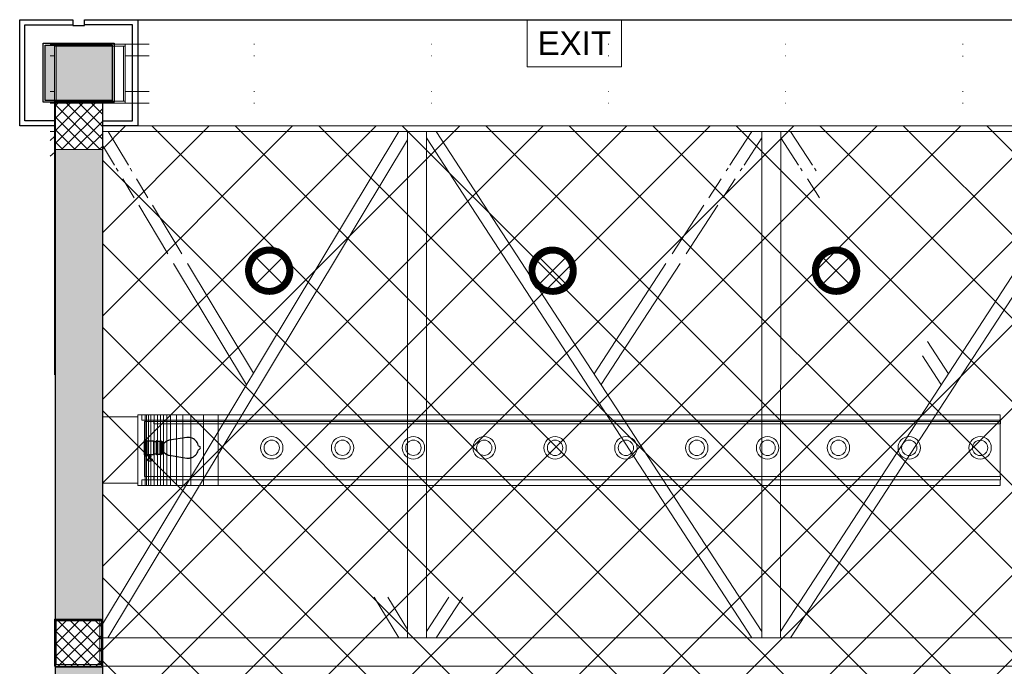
# Model space of a CAD drawing. Header units: millimetres. Extents: x -34728 to 74790, y -3152 to 13830.
# Tile 12 of 31: x -150 to 4019, y 11091 to 13830. Entities that reach past the tile are written whole.
import ezdxf
from ezdxf.enums import TextEntityAlignment as Align

# ---------------------------------------------------------------- set-up
doc = ezdxf.new("R2010")
doc.units = ezdxf.units.MM
for name, color, linetype, lineweight, true_color in [('A-CEILING-01', 7, 'Continuous', 5, 0xd56ca8), ('M-MEP-ELLG-LIGHT', 5, 'Continuous', 15, 0x0000ff), ('XR-CP-DS$0$A-DOWN LIG', 9, 'Continuous', 0, 0x808080), ('XR-CP-DS$0$Level 24', 9, 'Continuous', 0, 0x808080)]:
    doc.layers.add(name, color=color, linetype=linetype, lineweight=lineweight, true_color=true_color)
for name, color, linetype, lineweight in [('A-CLMN P', 1, 'Continuous', 30), ('A-GENM', 13, 'Continuous', 9), ('A-LIGHT', 1, 'Continuous', 5), ('A-Wall & Column', 2, 'Continuous', 0), ('ND_26_HATCH', 8, 'Continuous', 13), ('Q-SPCQ', 91, 'Continuous', 9), ('S-BEAM', 12, 'Continuous', 9)]:
    doc.layers.add(name, color=color, linetype=linetype, lineweight=lineweight)
doc.layers.add('RCP LAYOUT', color=9, linetype='Continuous', true_color=0x808080)
doc.styles.get("Standard").update_dxf_attribs({"font": 'arial.ttf'})
pattern_1 = [(45, (451552.75, 162145.904), (-26.5165043, 26.5165043), []), (135, (451552.75, 162145.904), (-26.5165043, -26.5165043), [])]

# ---------------------------------------------------------------- blocks, each defined once
blk = doc.blocks.new('A$C81f607aa')
at = {"layer": 'ND_26_HATCH', "lineweight": -3, "true_color": 0x808080, "transparency": 33554687}
h = blk.add_hatch(color=8, dxfattribs=at)
h.dxf.hatch_style = 1
h.paths.add_polyline_path([(-14958, 13722), (-15242, 13722), (-15242, 13488), (-14958, 13488)])
at = {"layer": 'ND_26_HATCH', "lineweight": -3, "true_color": 0x808080}
h = blk.add_hatch(dxfattribs=at)
h.set_pattern_fill('ANSI37', color=8, scale=300)
h.set_pattern_definition(pattern_1)
h.paths.add_polyline_path([(-15000, 13480), (-15200, 13480), (-15200, 13280), (-15000, 13280)])
at = {"layer": 'ND_26_HATCH', "lineweight": -3, "true_color": 0x808080, "transparency": 33554687}
h = blk.add_hatch(color=8, dxfattribs=at)
h.dxf.hatch_style = 1
h.paths.add_polyline_path([(-15000, 13280), (-15200, 13280), (-15200, 0), (-11010, 0), (-11010, 650), (-10810, 650), (-10810, 850), (-11210, 850), (-11210, 200), (-15000, 200), (-15000, 8735.8), (-15000, 8835.8), (-15000, 9585.8), (-15000, 9685.8), (-15000, 10435.8), (-15000, 10535.8), (-15000, 11285.8), (-15000, 11385.8), (-15000, 12135.8), (-15000, 12235.8)])
h.paths.add_polyline_path([(-15200, 11087.2), (-15000, 11087.2), (-15000, 11287.2), (-15200, 11287.2)], flags=17)
h.paths.add_polyline_path([(-15200, 8211.4), (-15000, 8211.4), (-15000, 8411.4), (-15200, 8411.4)], flags=17)
h.paths.add_polyline_path([(-15200, 5830), (-15000, 5830), (-15000, 6030), (-15200, 6030)], flags=17)
h.paths.add_polyline_path([(-15200, 3420), (-15000, 3420), (-15000, 3620), (-15200, 3620)], flags=17)
h.paths.add_polyline_path([(-15200, 0), (-15000, 0), (-15000, 200), (-15200, 200)], flags=17)
h.paths.add_polyline_path([(-13205, 0.3), (-13005, 0.3), (-13005, 200.3), (-13205, 200.3)], flags=16)
h.paths.add_polyline_path([(-11210, 0), (-11010, 0), (-11010, 200), (-11210, 200)], flags=17)
h.paths.add_polyline_path([(-11010, 650), (-10810, 650), (-10810, 850), (-11010, 850)], flags=17)
at = {"layer": 'ND_26_HATCH', "lineweight": -3, "true_color": 0x808080}
h = blk.add_hatch(dxfattribs=at)
h.set_pattern_fill('ANSI37', color=8, scale=300)
h.set_pattern_definition(pattern_1)
h.paths.add_polyline_path([(-15000, 11087.2), (-15000, 11287.2), (-15200, 11287.2), (-15200, 11087.2)])
at = {"layer": 'A-CLMN P', "color": 8, "lineweight": 25, "true_color": 0x808080}
for points in [[(-15200, 13380), (-15350, 13380), (-15350, 13830), (-15125, 13830), (-15125, 13805), (-15075, 13805), (-15075, 13830), (-14850, 13830), (-14850, 13380), (-15000, 13380)], [(-15200, 13402), (-15328, 13402), (-15328, 13808), (-15127, 13808)], [(-15000, 13402), (-14872, 13402), (-14872, 13808), (-15073, 13808)]]:
    blk.add_lwpolyline(points, dxfattribs=at)
for points in [[(-15250, 13730), (-14950, 13730), (-14950, 13480), (-15250, 13480)], [(-15242, 13722), (-14958, 13722), (-14958, 13488), (-15242, 13488)]]:
    blk.add_lwpolyline(points, close=True, dxfattribs=at)
at = {"layer": 'A-Wall & Column', "color": 8, "lineweight": -3, "true_color": 0x808080}
for p, q in [((-15200, 13480), (-15200, 0)), ((-15000, 13480), (-15000, 200))]:
    blk.add_line(p, q, dxfattribs=at)
blk.add_lwpolyline([(-14850, 13830), (2000, 13830)], dxfattribs=at)
at = {"layer": 'A-Wall & Column', "color": 8, "true_color": 0x808080}
for points in [[(-15200, 13280), (-15000, 13280), (-15000, 13480), (-15200, 13480)], [(-15200, 11087.2), (-15000, 11087.2), (-15000, 11287.2), (-15200, 11287.2)]]:
    blk.add_lwpolyline(points, close=True, dxfattribs=at)
blk = doc.blocks.new('XR-CP-DS$0$LIGHTSSS')
at = {"layer": 'XR-CP-DS$0$A-DOWN LIG', "color": 253}
for p, q in [((-376912, -150024.1), (-376912, -150324.1)), ((-376906.1, -150024.1), (-376906.1, -150324.1)), ((-376897.5, -150024.1), (-376897.5, -150324.1)), ((-376887.4, -150024.1), (-376887.4, -150324.1)), ((-376873.2, -150024.1), (-376873.2, -150324.1)), ((-376859.8, -150024.1), (-376859.8, -150324.1)), ((-376847.7, -150024.1), (-376847.7, -150324.1)), ((-376834.6, -150024.1), (-376834.6, -150324.1)), ((-376820.7, -150024.1), (-376820.7, -150324.1)), ((-376804.7, -150024.1), (-376804.7, -150324.1)), ((-376778.9, -150024.1), (-376778.9, -150324.1)), ((-376752.8, -150024.1), (-376752.8, -150324.1)), ((-376718.3, -150024.1), (-376718.3, -150324.1)), ((-376665.4, -150024.1), (-376665.4, -150324.1)), ((-376603.6, -150024.1), (-376603.6, -150324.1))]:
    blk.add_line(p, q, dxfattribs=at)
blk.add_lwpolyline([(-376926.1, -150324.1), (-376943.2, -150324.1), (-376943.2, -150024.1), (-376926.1, -150024.1)], dxfattribs=at)
for points in [[(-373292.8, -150024.1), (-376926.1, -150024.1), (-376926.1, -150047.8), (-373292.8, -150047.8)], [(-376943.2, -150033.3), (-377093.2, -150033.3), (-377093.2, -150314.1), (-376943.2, -150314.1)], [(-373292.4, -150052.2), (-376915, -150052.2), (-376915, -150285.9), (-373292.4, -150285.9)], [(-373291.4, -150047.8), (-376875.2, -150047.8), (-376875.2, -150062.2), (-373291.4, -150062.2)], [(-373292.8, -150324.1), (-376926.1, -150324.1), (-376926.1, -150300.3), (-373292.8, -150300.3)], [(-373291.4, -150300.3), (-376875.2, -150300.3), (-376875.2, -150285.9), (-373291.4, -150285.9)]]:
    blk.add_lwpolyline(points, close=True, dxfattribs=at)
blk = doc.blocks.new('EXIT LIGHT')
at = {"color": 0}
blk.add_lwpolyline([(-200, -200), (200, -200), (200, 0), (-200, 0)], close=True, dxfattribs=at)
blk.add_attdef('EXIT', text='', height=100, dxfattribs=at).set_placement((0, -100), align=Align.MIDDLE_CENTER)
blk = doc.blocks.new('*U140')
at = {"lineweight": 0}
h = blk.add_hatch(dxfattribs=at)
h.set_pattern_fill('ANSI31', color=0)
h.set_pattern_definition([(45, (0, 0), (-0.08838835, 0.08838835), [])])
h.paths.add_polyline_path([(-70.7, 70.7), (-53, 53, -0.414214), (53, 53), (70.7, 70.7, 0.414214)])
h.paths.add_polyline_path([(75, 0, -0.198912), (53, -53), (70.7, -70.7, 0.198912), (100, 0, 0.198912), (70.7, 70.7), (53, 53, -0.198912)])
h.paths.add_polyline_path([(-53, -53), (-70.7, -70.7, 0.414214), (70.7, -70.7), (53, -53, -0.414214)])
h.paths.add_polyline_path([(-75, 0, -0.198912), (-53, 53), (-70.7, 70.7, 0.198912), (-100, 0, 0.198912), (-70.7, -70.7), (-53, -53, -0.198912)])
at = {"color": 0}
for p, q in [((-53, 53), (53, -53)), ((-53, -53), (53, 53))]:
    blk.add_line(p, q, dxfattribs=at)
at = {"color": 0, "lineweight": 0}
for radius in [100, 75]:
    blk.add_circle((0, 0), radius, dxfattribs=at)
blk = doc.blocks.new('A$C98a85b24')
at = {"layer": 'M-MEP-ELLG-LIGHT', "color": 8, "true_color": 0x808080}
blk.add_blockref('EXIT LIGHT', (-1992, 13830), dxfattribs=at).add_auto_attribs({'EXIT': 'EXIT'})
for p in [(-3283.7, 12766.8), (-2083.7, 12766.8), (-883.7, 12766.8)]:
    blk.add_blockref('*U140', p, dxfattribs=at)
blk = doc.blocks.new('A$C01df6825')
at = {"color": 8, "lineweight": 9, "true_color": 0x808080}
for centre, radius in [((717, -149.8), 47.5), ((717, -149.8), 32.5), ((1016.9, -149.8), 47.5), ((1016.9, -149.8), 32.5), ((1316.8, -149.9), 47.5), ((1316.8, -149.9), 32.5), ((1616.7, -149.9), 47.5), ((1616.7, -149.9), 32.5), ((1916.6, -150), 47.5), ((1916.6, -150), 32.5), ((2216.5, -150), 47.5), ((2216.5, -150), 32.5), ((2516.4, -150), 47.5), ((2516.4, -150), 32.5), ((2816.3, -150.1), 47.5), ((2816.3, -150.1), 32.5), ((3116.2, -150.1), 47.5), ((3116.2, -150.1), 32.5), ((3416.1, -150.1), 47.5), ((3416.1, -150.1), 32.5), ((3716, -150.2), 47.5), ((3716, -150.2), 32.5)]:
    blk.add_circle(centre, radius, dxfattribs=at)
at = {"layer": 'M-MEP-ELLG-LIGHT', "color": 8, "lineweight": -3, "true_color": 0x808080}
for p, q in [((178.1, -180.3), (178.1, -119.3)), ((178.1, -119.3), (180.7, -119.3)), ((180.7, -117.9), (181.3, -117.9)), ((180.7, -181.7), (180.7, -117.9)), ((180.7, -119.3), (180.7, -180.3)), ((186.6, -116), (181.3, -116)), ((181.3, -116), (181.3, -183.6)), ((181.3, -117.9), (181.3, -181.7)), ((186.6, -183.6), (186.6, -116)), ((186.6, -117.9), (187.3, -117.9)), ((186.6, -181.7), (186.6, -117.9)), ((187.3, -117.9), (187.3, -181.7)), ((190, -119.3), (187.3, -119.3)), ((187.3, -119.3), (187.3, -180.3)), ((190, -180.3), (190, -119.3)), ((216.5, -121.9), (190, -121.9)), ((217.8, -176.3), (217.8, -123.3)), ((217.8, -123.3), (228.4, -123.3)), ((217.8, -176.3), (217.8, -123.3)), ((228.4, -121.9), (228.4, -123.3)), ((228.4, -123.3), (228.4, -176.3)), ((233.7, -177.7), (233.7, -121.9)), ((244.3, -123.3), (233.7, -123.3)), ((233.7, -123.3), (233.7, -176.3)), ((244.3, -121.9), (244.3, -123.3)), ((244.3, -176.3), (244.3, -123.3)), ((249.6, -177.7), (249.6, -121.9)), ((249.6, -123.3), (253.5, -123.3)), ((253.5, -123.3), (253.5, -176.3)), ((254.9, -124.6), (253.5, -124.6)), ((254.9, -175), (254.9, -124.6)), ((270.2, -123.4), (260.2, -131.2)), ((272, -122.1), (270.2, -123.4)), ((274, -120.9), (272, -122.1)), ((276, -119.9), (274, -120.9)), ((278.1, -119.1), (276, -119.9)), ((280.3, -118.5), (278.1, -119.1)), ((282.5, -118.1), (280.3, -118.5)), ((358, -106.4), (282.5, -118.1)), ((363.7, -106), (358, -106.4)), ((369.4, -106.4), (363.7, -106)), ((375, -107.5), (369.4, -106.4)), ((380.4, -109.3), (375, -107.5)), ((385.5, -111.9), (380.4, -109.3)), ((390.3, -115.1), (385.5, -111.9)), ((394.6, -118.8), (390.3, -115.1)), ((396.2, -120.7), (394.6, -118.8)), ((396.8, -121.3), (396.2, -120.7)), ((397.1, -121.7), (396.8, -121.3)), ((398.3, -123.1), (397.1, -121.7)), ((401.5, -127.9), (398.3, -123.1)), ((260.2, -131.2), (254.9, -131.2)), ((260.2, -168.4), (260.2, -131.2)), ((404.1, -133), (401.5, -127.9)), ((401.5, -171.7), (404.1, -166.6)), ((405.9, -138.5), (404.1, -133)), ((404.1, -166.6), (405.9, -161.1)), ((407.2, -141.1), (405.9, -138.5)), ((405.9, -161.1), (407.2, -158.5)), ((408.5, -142.5), (407.2, -141.1)), ((407.2, -158.5), (408.5, -157.1)), ((411.2, -143.8), (408.5, -142.5)), ((408.5, -157.1), (411.2, -155.8)), ((413.8, -146.4), (411.2, -143.8)), ((411.2, -155.8), (413.8, -153.2)), ((415.2, -149.8), (413.8, -146.4)), ((413.8, -153.2), (415.2, -149.8)), ((180.7, -180.3), (178.1, -180.3)), ((181.3, -181.7), (180.7, -181.7)), ((181.3, -183.6), (186.6, -183.6)), ((187.3, -181.7), (186.6, -181.7)), ((187.3, -180.3), (190, -180.3)), ((190, -177.7), (216.6, -177.7)), ((191.7, -197.6), (191.7, -201.6)), ((195.7, -205.5), (207.1, -205.5)), ((198.1, -177.7), (198.1, -183)), ((198.1, -183), (199.4, -184.3)), ((204.7, -183), (198.1, -183)), ((199.4, -185.6), (198.1, -185.6)), ((198.1, -185.6), (198.1, -187)), ((198.1, -187), (199.4, -187)), ((199.4, -184.3), (199.4, -185.6)), ((203.4, -184.3), (199.4, -184.3)), ((203.4, -185.6), (199.4, -185.6)), ((199.4, -187), (199.4, -189.6)), ((203.4, -187), (199.4, -187)), ((199.4, -189.6), (199.7, -189.6)), ((203.1, -189.6), (199.7, -189.6)), ((199.7, -189.6), (200.5, -197.6)), ((200.5, -197.6), (202.3, -197.6)), ((202.3, -197.6), (203.1, -189.6)), ((203.4, -189.6), (203.1, -189.6)), ((204.7, -183), (203.4, -184.3)), ((203.4, -184.3), (203.4, -185.6)), ((203.4, -185.6), (204.7, -185.6)), ((204.7, -187), (203.4, -187)), ((203.4, -187), (203.4, -189.6)), ((204.7, -177.7), (204.7, -183)), ((204.7, -185.6), (204.7, -187)), ((211.1, -197.6), (211.1, -201.6)), ((228.4, -176.3), (217.8, -176.3)), ((228.4, -176.3), (228.4, -177.7)), ((233.7, -176.3), (244.3, -176.3)), ((244.3, -176.3), (244.3, -177.7)), ((253.5, -176.3), (249.6, -176.3)), ((253.5, -175), (254.9, -175)), ((254.9, -168.4), (260.2, -168.4)), ((260.2, -168.4), (270.2, -176.2)), ((270.2, -176.2), (270.2, -176.3)), ((270.2, -176.3), (270.3, -176.3)), ((270.3, -176.3), (272, -177.6)), ((272, -177.6), (274, -178.7)), ((274, -178.7), (276, -179.7)), ((276, -179.7), (278.1, -180.5)), ((278.1, -180.5), (280.3, -181.1)), ((280.3, -181.1), (282.5, -181.6)), ((282.5, -181.6), (358, -193.2)), ((358, -193.2), (363.7, -193.6)), ((363.7, -193.6), (369.4, -193.2)), ((369.4, -193.2), (372.2, -192.7)), ((372.2, -192.7), (372.3, -192.6)), ((372.3, -192.6), (372.6, -192.6)), ((372.6, -192.6), (374.1, -192.3)), ((374.1, -192.3), (374.4, -192.2)), ((374.4, -192.2), (375, -192.1)), ((375, -192.1), (376.7, -191.5)), ((376.7, -191.5), (377, -191.4)), ((377, -191.4), (380.4, -190.3)), ((380.4, -190.3), (385.5, -187.7)), ((385.5, -187.7), (390.3, -184.6)), ((390.3, -184.6), (394.6, -180.8)), ((394.6, -180.8), (396.2, -178.9)), ((396.2, -178.9), (396.7, -178.3)), ((396.7, -178.3), (397.1, -177.9)), ((397.1, -177.9), (398.3, -176.5)), ((398.3, -176.5), (401.5, -171.7))]:
    blk.add_line(p, q, dxfattribs=at)
for centre, radius, start, end in [((216.5, -123.3), 1.33, 0, 89.8919), ((231, -123.9), 3.31, 36.7834, 143.2166), ((246.9, -123.9), 3.31, 36.7834, 143.2166), ((191.7, -189.6), 8, 270.3478, 359.7603), ((195.7, -201.6), 3.98, 180, 269.8919), ((211.1, -189.6), 8, 180.2397, 269.6522), ((207.1, -201.6), 3.98, 270.1081, 0), ((216.6, -176.5), 1.2, 270, 6.3515), ((231, -175.7), 3.31, 216.7834, 323.2166), ((246.9, -175.7), 3.31, 216.7834, 323.2166)]:
    blk.add_arc(centre, radius, start, end, dxfattribs=at)
blk = doc.blocks.new('A$C256bf26b')
at = {"layer": 'A-CEILING-01', "true_color": 0x808080}
h = blk.add_hatch(dxfattribs=at)
h.set_pattern_fill('ANSI37', color=8, scale=2000)
h.set_pattern_definition([(45, (0, 0), (-176.7767, 176.7767), []), (135, (0, 0), (-176.7767, -176.7767), [])])
edge = h.paths.add_edge_path()
edge.add_line((17350, 13380), (12020, 13380))
edge.add_line((12020, 13380), (12020, 13280))
edge.add_line((12020, 13280), (11820, 13280))
edge.add_line((11820, 13280), (11820, 13380))
edge.add_line((11820, 13380), (6090, 13380))
edge.add_line((6090, 13380), (6090, 13280))
edge.add_line((6090, 13280), (5890, 13280))
edge.add_line((5890, 13280), (5890, 13380))
edge.add_line((5890, 13380), (350, 13380))
edge.add_line((350, 13380), (200, 13380))
edge.add_line((200, 13380), (200, 4520))
edge.add_line((200, 4520), (650, 4520))
edge.add_line((650, 4520), (650, 4220))
edge.add_line((650, 4220), (200, 4220))
edge.add_line((200, 4220), (200, 3270))
edge.add_line((200, 3270), (3945, 3270))
edge.add_line((3945, 3270), (3945, 3920))
edge.add_line((3945, 3920), (6135, 3920))
edge.add_line((6135, 3920), (6135, 3270))
edge.add_line((6135, 3270), (9805, 3270))
edge.add_line((9805, 3270), (9805, 3070))
edge.add_line((9805, 3070), (10125.7, 3070))
edge.add_line((10125.7, 3070), (10125.7, 3423))
edge.add_line((10125.7, 3423), (11242.1, 4539.4))
edge.add_line((11242.1, 4539.4), (10770.1, 5011.3))
edge.add_line((10770.1, 5011.3), (11904.4, 6145.6))
edge.add_line((11904.4, 6145.6), (14298.8, 8540))
edge.add_line((14298.8, 8540), (14450, 8540))
edge.add_line((14450, 8540), (14450, 9620))
edge.add_line((14450, 9620), (14450, 12330))
edge.add_arc((15200, 12330), 750, 90, 180, ccw=False)
edge.add_line((15200, 13080), (17350, 13080))
edge.add_line((17350, 13080), (17350, 13380))
h.paths.add_polyline_path([(5890.1, 11294.2), (6090.1, 11294.2), (6090.1, 11094.2), (5890.1, 11094.2)], flags=16)
h.paths.add_polyline_path([(5890.1, 9330), (6090.1, 9330), (6090.1, 9130), (5890.1, 9130)], flags=16)
h.paths.add_polyline_path([(5890, 8418.4), (6090, 8418.4), (6090, 8218.4), (5890, 8218.4)], flags=16)
h.paths.add_polyline_path([(5890, 6030), (6090, 6030), (6090, 5830), (5890, 5830)], flags=16)
h.paths.add_polyline_path([(11820, 8418.4), (12020, 8418.4), (12020, 8218.4), (11820, 8218.4)], flags=16)
h.paths.add_polyline_path([(11820, 9330), (12020, 9330), (12020, 9130), (11820, 9130)], flags=16)
h.paths.add_polyline_path([(11820.1, 11294.2), (12020.1, 11294.2), (12020.1, 11094.2), (11820.1, 11094.2)], flags=16)
at = {"layer": 'A-CEILING-01', "color": 8, "true_color": 0x808080}
blk.add_lwpolyline([(11820, 13380), (6090, 13380), (6090, 13280), (5890, 13280), (5890, 13380), (350, 13380), (200, 13380), (200, 4520), (650, 4520), (650, 4220), (200, 4220), (200, 3270), (3945, 3270), (3945, 3920), (6135, 3920), (6135, 3270), (9805, 3270)], dxfattribs=at)
at = {"layer": 'XR-CP-DS$0$Level 24', "color": 8, "linetype": 'Continuous', "lineweight": 0, "true_color": 0x808080}
blk.add_line((350, 13380), (17200, 13380), dxfattribs=at)
at = {"color": 8, "true_color": 0x808080}
blk.add_blockref('A$C81f607aa', (15200, 0), dxfattribs=at)
at = {"layer": 'A-LIGHT', "color": 8, "true_color": 0x808080}
for name, p in [('A$C98a85b24', (4190, 0)), ('A$C01df6825', (200, 12166.8))]:
    blk.add_blockref(name, p, dxfattribs=at)
at = {"layer": 'XR-CP-DS$0$A-DOWN LIG', "color": 8, "lineweight": 0, "true_color": 0x808080}
blk.add_blockref('XR-CP-DS$0$LIGHTSSS', (377293.2, 162181.1), dxfattribs=at)
blk = doc.blocks.new('DIAL-LT-NDE-ZZ-M3-S-201_rvt-6-RCP-Store 05 at Node L5 Level')
at = {"layer": 'A-GENM', "color": 7}
for p, q in [((-519943.9, 155763.9), (-519917.1, 155763.9)), ((-519917.1, 155763.9), (-519917.1, 155746.4)), ((-519837.1, 155753.2), (-519837.1, 155763.9)), ((-519837.1, 155763.9), (-519805.8, 155763.9)), ((-521195.6, 153619.2), (-521208.1, 153619.2)), ((-519954.1, 153619.1), (-519954.4, 153619.1)), ((-518417.2, 153619), (-518448.3, 153619)), ((-518417.2, 153629.9), (-518417.2, 153619)), ((-518337.2, 153619), (-518337.2, 153630.3)), ((-518306.4, 153619), (-518337.2, 153619))]:
    blk.add_line(p, q, dxfattribs=at)
at = {"layer": 'A-GENM', "color": 7, "flags": 128}
for points in [[(-519954.4, 155763.9), (-519954.2, 155763.9), (-519953.4, 155763.9), (-519952.1, 155763.9), (-519950.5, 155763.9), (-519948.5, 155763.9), (-519946.3, 155763.9), (-519943.9, 155763.9)], [(-519917.1, 155746.4), (-519917.1, 155743), (-519917.1, 155739.8), (-519917.1, 155736.7), (-519917.1, 155734.1), (-519917.1, 155731.9), (-519917.1, 155730.3), (-519917.1, 155729.3), (-519917.1, 155729)], [(-519837.1, 155736.7), (-519837.1, 155737), (-519837.1, 155738), (-519837.1, 155739.5), (-519837.1, 155741.5), (-519837.1, 155744), (-519837.1, 155746.9), (-519837.1, 155750), (-519837.1, 155753.2)], [(-519805.8, 155763.9), (-519803.4, 155763.9), (-519801.2, 155763.9), (-519799.1, 155763.9), (-519797.4, 155763.9), (-519796.2, 155763.9), (-519795.4, 155763.9), (-519795.1, 155763.9)], [(-521185.1, 153619.2), (-521185.4, 153619.2), (-521186.2, 153619.2), (-521187.4, 153619.2), (-521189.1, 153619.2), (-521191.1, 153619.2), (-521193.3, 153619.2), (-521195.6, 153619.2)], [(-518448.3, 153619), (-518450.7, 153619), (-518452.9, 153619), (-518455, 153619), (-518456.7, 153619), (-518457.9, 153619), (-518458.7, 153619), (-518459, 153619)], [(-518417.2, 153646.4), (-518417.2, 153646.1), (-518417.2, 153645.2), (-518417.2, 153643.7), (-518417.2, 153641.6), (-518417.2, 153639.1), (-518417.2, 153636.3), (-518417.2, 153633.2), (-518417.2, 153629.9)], [(-518337.2, 153630.3), (-518337.2, 153633.6), (-518337.2, 153636.6), (-518337.2, 153639.5), (-518337.2, 153642), (-518337.2, 153644.1), (-518337.2, 153645.6), (-518337.2, 153646.5), (-518337.2, 153646.8)], [(-518295.7, 153619), (-518295.9, 153619), (-518296.7, 153619), (-518298, 153619), (-518299.7, 153619), (-518301.8, 153619), (-518304, 153619), (-518306.4, 153619)]]:
    blk.add_lwpolyline(points, dxfattribs=at)
at = {"layer": 'Q-SPCQ', "color": 7}
for p, q in [((-521429.8, 156134), (-521412.1, 156134)), ((-521429.8, 156134), (-521412.1, 156134)), ((-521412.1, 156126), (-521412.1, 155892)), ((-521412.1, 156126), (-521404.1, 156126)), ((-521112, 156134), (-521412, 156134)), ((-521412, 156126), (-521412, 156134)), ((-521412, 156126), (-521112, 156126)), ((-521404.1, 155892), (-521404.1, 156126)), ((-521120.1, 156126), (-521120.1, 155892)), ((-521120.1, 156126), (-521112.1, 156126)), ((-521112.1, 155892), (-521112.1, 156126)), ((-521112, 156134), (-521010.2, 156134)), ((-521112, 156134), (-521010.2, 156134)), ((-521112, 156126), (-521112, 156134)), ((-520567.1, 156133.9), (-520565.1, 156133.9)), ((-520567.1, 156133.9), (-520565.1, 156133.9)), ((-519817.1, 156133.9), (-519815.1, 156133.9)), ((-519817.1, 156133.9), (-519815.1, 156133.9)), ((-519067.1, 156133.8), (-519065.1, 156133.8)), ((-519067.1, 156133.8), (-519065.1, 156133.8)), ((-518317, 156133.8), (-518315, 156133.8)), ((-518317, 156133.8), (-518315, 156133.8)), ((-517567, 156133.7), (-517565, 156133.7)), ((-517567, 156133.7), (-517565, 156133.7)), ((-521412.1, 156084), (-521429.8, 156084)), ((-521412.1, 156084), (-521429.8, 156084)), ((-521010.2, 156084), (-521112.1, 156084)), ((-521010.2, 156084), (-521112.1, 156084)), ((-520565.2, 156083.9), (-520567.2, 156083.9)), ((-520565.2, 156083.9), (-520567.2, 156083.9)), ((-519815.2, 156083.9), (-519817.2, 156083.9)), ((-519815.2, 156083.9), (-519817.2, 156083.9)), ((-519065.2, 156083.8), (-519067.2, 156083.8)), ((-519065.2, 156083.8), (-519067.2, 156083.8)), ((-518315.1, 156083.8), (-518317.1, 156083.8)), ((-518315.1, 156083.8), (-518317.1, 156083.8)), ((-517565.1, 156083.7), (-517567.1, 156083.7)), ((-517565.1, 156083.7), (-517567.1, 156083.7)), ((-521429.8, 155934), (-521412.1, 155934)), ((-521429.8, 155934), (-521412.1, 155934)), ((-521112.1, 155934), (-521010.2, 155934)), ((-521112.1, 155934), (-521010.2, 155934)), ((-520567.4, 155933.9), (-520565.4, 155933.9)), ((-520567.4, 155933.9), (-520565.4, 155933.9)), ((-519817.4, 155933.9), (-519815.4, 155933.9)), ((-519817.4, 155933.9), (-519815.4, 155933.9)), ((-519067.4, 155933.8), (-519065.4, 155933.8)), ((-519067.4, 155933.8), (-519065.4, 155933.8)), ((-518317.1, 155933.8), (-518315.1, 155933.8)), ((-518317.1, 155933.8), (-518315.1, 155933.8)), ((-517567.1, 155933.7), (-517565.1, 155933.7)), ((-517567.1, 155933.7), (-517565.1, 155933.7)), ((-521412.1, 155884), (-521429.8, 155884)), ((-521412.1, 155884), (-521429.8, 155884)), ((-521404.1, 155892), (-521412.1, 155892)), ((-521112.1, 155892), (-521412.1, 155892)), ((-521412.1, 155884), (-521412.1, 155892)), ((-521412.1, 154732.7), (-521412, 155884)), ((-521412.1, 154732.7), (-521412, 155884)), ((-521412.1, 155884), (-521112.1, 155884)), ((-521112.1, 155892), (-521120.1, 155892)), ((-521112.1, 155884), (-521112.1, 155892)), ((-521010.2, 155884), (-521112.1, 155884)), ((-521010.2, 155884), (-521112.1, 155884)), ((-520565.5, 155883.9), (-520567.5, 155883.9)), ((-520565.5, 155883.9), (-520567.5, 155883.9)), ((-519815.5, 155883.9), (-519817.5, 155883.9)), ((-519815.5, 155883.9), (-519817.5, 155883.9)), ((-519065.5, 155883.8), (-519067.5, 155883.8)), ((-519065.5, 155883.8), (-519067.5, 155883.8)), ((-518315.1, 155883.8), (-518317.1, 155883.8)), ((-518315.1, 155883.8), (-518317.1, 155883.8)), ((-517565.1, 155883.7), (-517567.1, 155883.7)), ((-517565.1, 155883.7), (-517567.1, 155883.7)), ((-521412, 155764), (-521429.8, 155764)), ((-521412, 155764), (-521429.8, 155764)), ((-521429.8, 155726.3), (-521412, 155742.4)), ((-521429.8, 155726.3), (-521412, 155742.4)), ((-519943.9, 155763.9), (-521208.2, 155764)), ((-519943.9, 155763.9), (-521208.2, 155764)), ((-521208.1, 153678), (-519954.4, 155763.9)), ((-521208.1, 153678), (-519954.4, 155763.9)), ((-521184.7, 155764), (-521098.9, 155621.2)), ((-519943.9, 155763.9), (-519917.1, 155763.9)), ((-519907.8, 155763.9), (-519943.9, 155763.9)), ((-519907.8, 155763.9), (-519943.9, 155763.9)), ((-519917.2, 153619.1), (-519917.1, 155763.9)), ((-519917.2, 153619.1), (-519917.1, 155763.9)), ((-519907.5, 155763.9), (-519917.1, 155763.9)), ((-519917.1, 155763.9), (-519917.1, 155746.4)), ((-519907.5, 155763.9), (-519917.1, 155763.9)), ((-519846.7, 155763.9), (-519907.5, 155763.9)), ((-519846.7, 155763.9), (-519907.5, 155763.9)), ((-519846.7, 155763.9), (-519907.5, 155763.9)), ((-519846.7, 155763.9), (-519907.5, 155763.9)), ((-519837.1, 155763.9), (-519846.7, 155763.9)), ((-519837.1, 155763.9), (-519846.7, 155763.9)), ((-519805.8, 155763.9), (-519846.3, 155763.9)), ((-519805.8, 155763.9), (-519846.3, 155763.9)), ((-519837.1, 155763.9), (-519837.2, 153619.1)), ((-519837.1, 155763.9), (-519837.2, 153619.1)), ((-519837.1, 155753.2), (-519837.1, 155763.9)), ((-519837.1, 155763.9), (-519805.8, 155763.9)), ((-518407.8, 155763.8), (-519805.8, 155763.9)), ((-518407.8, 155763.8), (-519805.8, 155763.9)), ((-519795.1, 155763.9), (-518417.2, 153646.4)), ((-519795.1, 155763.9), (-518417.2, 153646.4)), ((-518552.1, 155620.9), (-518459.1, 155763.8)), ((-518417.2, 153619), (-518417.1, 155763.8)), ((-518417.2, 153619), (-518417.1, 155763.8)), ((-518407.5, 155763.8), (-518417.1, 155763.8)), ((-518407.5, 155763.8), (-518417.1, 155763.8)), ((-518346.7, 155763.8), (-518407.5, 155763.8)), ((-518346.7, 155763.8), (-518407.5, 155763.8)), ((-518346.7, 155763.8), (-518407.5, 155763.8)), ((-518346.7, 155763.8), (-518407.5, 155763.8)), ((-518337.1, 155763.8), (-518346.7, 155763.8)), ((-518337.1, 155763.8), (-518346.7, 155763.8)), ((-516948.3, 155763.7), (-518346.3, 155763.8)), ((-516948.3, 155763.7), (-518346.3, 155763.8)), ((-518337.1, 155763.8), (-518337.2, 153619)), ((-518337.1, 155763.8), (-518337.2, 153619)), ((-518337.2, 153646.8), (-516959.1, 155763.7)), ((-518337.2, 153646.8), (-516959.1, 155763.7)), ((-518295.1, 155763.8), (-518202, 155620.8)), ((-521157.2, 155621.2), (-521208.2, 155706.1)), ((-519917.1, 155729), (-521185.1, 153619.2)), ((-519917.1, 155729), (-521185.1, 153619.2)), ((-518459, 153619), (-519837.1, 155736.7)), ((-518459, 153619), (-519837.1, 155736.7)), ((-518417.1, 155736.6), (-518492.4, 155620.9)), ((-518261.7, 155620.8), (-518337.1, 155736.7)), ((-516917.1, 155736.6), (-518295.7, 153619)), ((-516917.1, 155736.6), (-518295.7, 153619)), ((-521412.1, 155675), (-521429.8, 155659)), ((-521412.1, 155675), (-521429.8, 155659)), ((-521212, 155685.6), (-521212, 155684.7)), ((-521212, 155685.6), (-521212, 155684.7)), ((-521142.4, 155596.6), (-521150, 155609.2)), ((-521091.7, 155609.2), (-521084.1, 155596.6)), ((-518567.9, 155596.7), (-518560.1, 155608.6)), ((-518500.4, 155608.6), (-518508.2, 155596.7)), ((-518246, 155596.7), (-518253.8, 155608.6)), ((-518194.1, 155608.6), (-518186.3, 155596.7)), ((-521074.5, 155483.5), (-521122.4, 155563.2)), ((-521064, 155563.2), (-521016.1, 155483.5)), ((-518641.6, 155483.3), (-518589.6, 155563.3)), ((-518529.9, 155563.3), (-518582, 155483.3)), ((-518172.2, 155483.3), (-518224.2, 155563.3)), ((-520931.4, 155245.3), (-521055.2, 155451.5)), ((-520996.9, 155451.5), (-520873.1, 155245.3)), ((-518796.7, 155245.2), (-518662.5, 155451.3)), ((-518602.8, 155451.3), (-518737, 155245.2)), ((-520598.8, 154691.7), (-520907.4, 155205.3)), ((-520849, 155205.3), (-520569.6, 154740.3)), ((-519127.2, 154737.4), (-518822.7, 155205.2)), ((-518763, 155205.2), (-519096.7, 154692.6)), ((-517716, 154873.9), (-517627.2, 154737.4)), ((-517658.5, 154693.8), (-517736.2, 154813.2)), ((-520540.5, 154691.7), (-520540.3, 154691.4)), ((-519954.4, 153619.1), (-520058.2, 153791.8)), ((-519999.9, 153791.9), (-519917.2, 153654.3)), ((-519837.2, 153646.7), (-519742.6, 153792.1)), ((-519682.9, 153792.1), (-519795.5, 153619.1)), ((-521212.2, 153699), (-521412.2, 153699)), ((-521412.2, 153691), (-521412.2, 153699)), ((-521212.2, 153691), (-521212.2, 153699)), ((-521412.2, 153691), (-521412.2, 153507)), ((-521412.2, 153691), (-521404.2, 153691)), ((-521412.2, 153691), (-521212.2, 153691)), ((-521404.2, 153507), (-521404.2, 153691)), ((-521220.2, 153691), (-521220.2, 153507)), ((-521220.2, 153691), (-521212.2, 153691)), ((-521212.2, 153507), (-521212.2, 153691)), ((-521195.6, 153619.2), (-521208.1, 153619.2)), ((-519917.2, 153619.1), (-519907.6, 153619.1)), ((-519917.2, 153619.1), (-519907.6, 153619.1)), ((-519907.6, 153619.1), (-519846.8, 153619.1)), ((-519907.6, 153619.1), (-519846.8, 153619.1)), ((-519846.8, 153619.1), (-519837.2, 153619.1)), ((-519846.8, 153619.1), (-519837.2, 153619.1)), ((-518417.2, 153619), (-518448.3, 153619)), ((-518417.2, 153629.9), (-518417.2, 153619)), ((-518417.2, 153619), (-518407.6, 153619)), ((-518417.2, 153619), (-518407.6, 153619)), ((-518407.6, 153619), (-518346.8, 153619)), ((-518407.6, 153619), (-518346.8, 153619)), ((-518346.8, 153619), (-518337.2, 153619)), ((-518346.8, 153619), (-518337.2, 153619)), ((-518337.2, 153619), (-518337.2, 153630.3)), ((-518306.4, 153619), (-518337.2, 153619)), ((-521404.2, 153507), (-521412.2, 153507)), ((-521212.2, 153507), (-521412.2, 153507)), ((-521412.2, 153499), (-521412.2, 153507)), ((-521412.2, 153499), (-521212.2, 153499)), ((-521212.2, 153507), (-521220.2, 153507)), ((-521212.2, 153499), (-521212.2, 153507))]:
    blk.add_line(p, q, dxfattribs=at)
at = {"layer": 'Q-SPCQ', "color": 7, "flags": 128}
for points in [[(-519954.4, 155763.9), (-519954.2, 155763.9), (-519953.4, 155763.9), (-519952.1, 155763.9), (-519950.5, 155763.9), (-519948.5, 155763.9), (-519946.3, 155763.9), (-519943.9, 155763.9)], [(-519917.1, 155746.4), (-519917.1, 155743), (-519917.1, 155739.8), (-519917.1, 155736.7), (-519917.1, 155734.1), (-519917.1, 155731.9), (-519917.1, 155730.3), (-519917.1, 155729.3), (-519917.1, 155729)], [(-519837.1, 155736.7), (-519837.1, 155737), (-519837.1, 155738), (-519837.1, 155739.5), (-519837.1, 155741.5), (-519837.1, 155744), (-519837.1, 155746.9), (-519837.1, 155750), (-519837.1, 155753.2)], [(-519805.8, 155763.9), (-519803.4, 155763.9), (-519801.2, 155763.9), (-519799.1, 155763.9), (-519797.4, 155763.9), (-519796.2, 155763.9), (-519795.4, 155763.9), (-519795.1, 155763.9)], [(-521185.1, 153619.2), (-521185.4, 153619.2), (-521186.2, 153619.2), (-521187.4, 153619.2), (-521189.1, 153619.2), (-521191.1, 153619.2), (-521193.3, 153619.2), (-521195.6, 153619.2)], [(-518448.3, 153619), (-518450.7, 153619), (-518452.9, 153619), (-518455, 153619), (-518456.7, 153619), (-518457.9, 153619), (-518458.7, 153619), (-518459, 153619)], [(-518417.2, 153646.4), (-518417.2, 153646.1), (-518417.2, 153645.2), (-518417.2, 153643.7), (-518417.2, 153641.6), (-518417.2, 153639.1), (-518417.2, 153636.3), (-518417.2, 153633.2), (-518417.2, 153629.9)], [(-518337.2, 153630.3), (-518337.2, 153633.6), (-518337.2, 153636.6), (-518337.2, 153639.5), (-518337.2, 153642), (-518337.2, 153644.1), (-518337.2, 153645.6), (-518337.2, 153646.5), (-518337.2, 153646.8)], [(-518295.7, 153619), (-518295.9, 153619), (-518296.7, 153619), (-518298, 153619), (-518299.7, 153619), (-518301.8, 153619), (-518304, 153619), (-518306.4, 153619)]]:
    blk.add_lwpolyline(points, dxfattribs=at)
at = {"layer": 'S-BEAM', "color": 7}
for p, q in [((-521208.1, 153619.2), (-521195.6, 153619.2)), ((-521208.1, 153619.2), (-521195.6, 153619.2)), ((-521195.6, 153619.2), (-519908, 153619.1)), ((-521195.6, 153619.2), (-519908, 153619.1)), ((-519907.6, 153619.1), (-519846.8, 153619.1)), ((-519907.6, 153619.1), (-519846.8, 153619.1)), ((-519846.5, 153619.1), (-518408, 153619)), ((-519846.5, 153619.1), (-518408, 153619)), ((-518407.6, 153619), (-518346.8, 153619)), ((-518407.6, 153619), (-518346.8, 153619)), ((-518346.5, 153619), (-518306.4, 153619)), ((-518346.5, 153619), (-518306.4, 153619)), ((-518306.4, 153619), (-516907.6, 153618.9)), ((-518306.4, 153619), (-516907.6, 153618.9)), ((-515477.2, 153498.8), (-521208.1, 153499.2)), ((-515477.2, 153498.8), (-521208.1, 153499.2))]:
    blk.add_line(p, q, dxfattribs=at)
blk = doc.blocks.new('A$Cbdc54e46')
at = {"color": 100, "lineweight": 5}
blk.add_blockref('DIAL-LT-NDE-ZZ-M3-S-201_rvt-6-RCP-Store 05 at Node L5 Level', (503706.9, -156235.5), dxfattribs=at)
blk = doc.blocks.new('A$Cf662d679')
blk.add_blockref('A$Cbdc54e46', (0, 0))

msp = doc.modelspace()

# ---------------------------------------------------------------- block references
msp.add_blockref('A$Cf662d679', (17702, 13828))
at = {"layer": 'RCP LAYOUT'}
msp.add_blockref('A$C256bf26b', (0, 0), dxfattribs=at)

doc.saveas('drawing.dxf')
